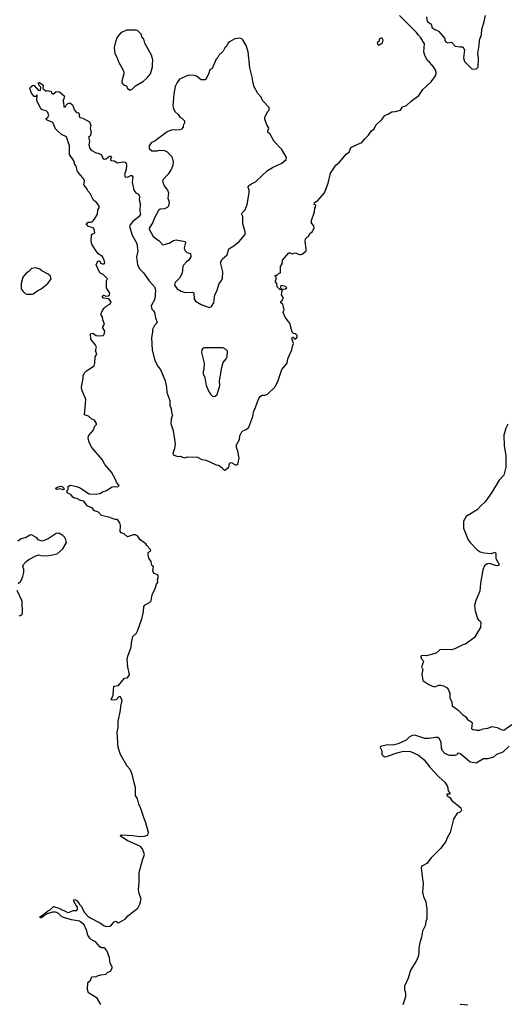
# Model space of a CAD drawing. Extents: x 2293139 to 2515392, y 824115 to 1006937.
# Tile 157 of 256: x 2397332 to 2402825, y 902790 to 913886. Entities that reach past the tile are written whole.
import ezdxf

# ---------------------------------------------------------------- set-up
doc = ezdxf.new("R2010")
doc.units = 0

msp = doc.modelspace()

# ---------------------------------------------------------------- linework, layer by layer
at = {"layer": '0CON10XD'}
for points in [[(2398184, 911295), (2398146, 911356), (2398139, 911395), (2398141, 911459), (2398149, 911471), (2398177, 911485), (2398173, 911525), (2398161, 911541), (2398108, 911555), (2398083, 911585), (2398105, 911604), (2398135, 911604), (2398150, 911610), (2398175, 911637), (2398209, 911695), (2398214, 911745), (2398229, 911765), (2398229, 911785), (2398203, 911823), (2398164, 911854), (2398128, 911928), (2398095, 911963), (2398089, 911985), (2398054, 912025), (2398062, 912065), (2398058, 912085), (2397983, 912175), (2397969, 912235), (2397955, 912254), (2397943, 912295), (2397895, 912367), (2397894, 912465), (2397858, 912565), (2397805, 912594), (2397750, 912640), (2397736, 912656), (2397706, 912726), (2397643, 912753), (2397630, 912765), (2397630, 912775), (2397645, 912782), (2397660, 912805), (2397651, 912841), (2397631, 912861), (2397585, 912870), (2397570, 912880), (2397527, 912975), (2397528, 913038), (2397518, 913022), (2397495, 913022), (2397465, 913060), (2397445, 913110), (2397454, 913126), (2397485, 913150), (2397496, 913146), (2397545, 913090), (2397568, 913092), (2397570, 913125), (2397552, 913145), (2397542, 913175), (2397555, 913178), (2397595, 913148), (2397592, 913112), (2397630, 913080), (2397645, 913088), (2397687, 913077), (2397692, 913062), (2397705, 913050), (2397715, 913050), (2397743, 913077), (2397780, 913075), (2397838, 913025), (2397830, 912995), (2397818, 912975), (2397826, 912956), (2397830, 912905), (2397845, 912900), (2397856, 912924), (2397875, 912942), (2397898, 912948), (2397927, 912925), (2397948, 912865), (2397972, 912842), (2397998, 912838), (2398001, 912801), (2398010, 912785), (2398045, 912778), (2398120, 912735), (2398132, 912695), (2398128, 912665), (2398136, 912615), (2398127, 912573), (2398108, 912562), (2398117, 912517), (2398110, 912475), (2398124, 912434), (2398138, 912415), (2398195, 912387), (2398217, 912383), (2398254, 912364), (2398270, 912325), (2398285, 912314), (2398305, 912320), (2398345, 912350), (2398355, 912350), (2398366, 912334), (2398355, 912320), (2398354, 912305), (2398365, 912298), (2398395, 912297), (2398435, 912274), (2398496, 912286), (2398520, 912280), (2398533, 912265), (2398536, 912245), (2398532, 912198), (2398513, 912143), (2398520, 912115), (2398545, 912113), (2398585, 912130), (2398595, 912130), (2398608, 912115), (2398600, 912055), (2398617, 911965), (2398642, 911935), (2398669, 911919), (2398682, 911895), (2398680, 911855), (2398691, 911815), (2398684, 911726), (2398692, 911695), (2398675, 911666), (2398608, 911612), (2398575, 911575), (2398570, 911555), (2398598, 911458), (2398653, 911365), (2398662, 911278), (2398647, 911215), (2398660, 911125), (2398684, 911074), (2398728, 911035), (2398790, 910945), (2398850, 910875), (2398863, 910837), (2398856, 910735), (2398812, 910662), (2398820, 910625), (2398840, 910605), (2398850, 910585), (2398862, 910525), (2398881, 910475), (2398851, 910439), (2398830, 910395), (2398830, 910365), (2398817, 910303), (2398823, 910163), (2398856, 910046), (2398893, 909975), (2398920, 909945), (2398972, 909815), (2398986, 909745), (2398990, 909685), (2399023, 909595), (2399023, 909535), (2399037, 909507), (2399044, 909454), (2399052, 909435), (2399039, 909385), (2399036, 909335), (2399062, 909255), (2399083, 909105), (2399077, 909053), (2399057, 908997), (2399062, 908982), (2399115, 908962), (2399145, 908968), (2399185, 908948), (2399225, 908961), (2399335, 908956), (2399385, 908929), (2399431, 908921), (2399545, 908868), (2399570, 908865), (2399605, 908842), (2399635, 908810), (2399645, 908810), (2399688, 908845), (2399697, 908885), (2399705, 908893), (2399715, 908896), (2399765, 908871), (2399779, 908871), (2399791, 908879), (2399806, 908945), (2399791, 909025), (2399773, 909065), (2399773, 909095), (2399808, 909155), (2399812, 909195), (2399835, 909240), (2399847, 909253), (2399884, 909266), (2399913, 909295), (2399960, 909415), (2399968, 909475), (2399988, 909515), (2400010, 909580), (2400025, 909616), (2400045, 909644), (2400065, 909656), (2400096, 909656), (2400122, 909665), (2400205, 909744), (2400241, 909809), (2400285, 909945), (2400346, 910015), (2400354, 910065), (2400399, 910165), (2400404, 910205), (2400416, 910236), (2400398, 910295), (2400405, 910308), (2400415, 910310), (2400425, 910290), (2400442, 910288), (2400457, 910307), (2400457, 910327), (2400448, 910338), (2400437, 910347), (2400415, 910350), (2400402, 910365), (2400377, 910465), (2400355, 910487), (2400323, 910535), (2400302, 910585), (2400300, 910595), (2400310, 910615), (2400302, 910665), (2400295, 910680), (2400273, 910695), (2400275, 910710), (2400290, 910720), (2400302, 910745), (2400302, 910755), (2400283, 910787), (2400290, 910835), (2400302, 910848), (2400327, 910853), (2400340, 910865), (2400325, 910880), (2400275, 910890), (2400270, 910865), (2400280, 910855), (2400280, 910845), (2400265, 910840), (2400232, 910875), (2400230, 910915), (2400213, 910933), (2400215, 910950), (2400220, 910955), (2400220, 910985), (2400210, 910995), (2400212, 911008), (2400232, 911008), (2400255, 911030), (2400270, 911035), (2400272, 911105), (2400290, 911135), (2400293, 911177), (2400365, 911258), (2400375, 911260), (2400405, 911247), (2400435, 911258), (2400485, 911239), (2400501, 911239), (2400515, 911242), (2400558, 911282), (2400561, 911305), (2400549, 911385), (2400552, 911415), (2400589, 911451), (2400600, 911475), (2400630, 911500), (2400648, 911542), (2400644, 911564), (2400618, 911595), (2400618, 911625), (2400655, 911720), (2400658, 911762), (2400666, 911774), (2400667, 911797), (2400650, 911805), (2400652, 911825), (2400692, 911848), (2400764, 911936), (2400808, 912045), (2400832, 912155), (2400895, 912248), (2400935, 912282), (2401014, 912375), (2401045, 912395), (2401063, 912447), (2401132, 912478), (2401187, 912503), (2401220, 912545), (2401262, 912585), (2401297, 912633), (2401325, 912657), (2401345, 912699), (2401410, 912760), (2401445, 912808), (2401480, 912820), (2401525, 912846), (2401565, 912851), (2401622, 912868), (2401644, 912906), (2401691, 912919), (2401741, 912969), (2401829, 913031), (2401875, 913099), (2401968, 913185), (2402018, 913255), (2402022, 913278), (2402019, 913315), (2401995, 913355), (2401949, 913409), (2401925, 913428), (2401895, 913483), (2401883, 913525), (2401891, 913615), (2401852, 913682), (2401822, 913715), (2401803, 913743), (2401612, 913932)], [(2401915, 913920), (2401918, 913885), (2401927, 913867), (2401966, 913835), (2401977, 913795), (2402015, 913771), (2402045, 913762), (2402055, 913752), (2402120, 913675), (2402121, 913651), (2402132, 913635), (2402155, 913627), (2402195, 913632), (2402238, 913588), (2402295, 913580), (2402325, 913582), (2402341, 913545), (2402331, 913455), (2402344, 913414), (2402425, 913332), (2402435, 913328), (2402477, 913333), (2402498, 913352), (2402502, 913455), (2402494, 913504), (2402509, 913595), (2402511, 913655), (2402535, 913720), (2402538, 913775), (2402566, 913864), (2402579, 913935)], [(2398575, 913093), (2398600, 913105), (2398635, 913142), (2398727, 913195), (2398770, 913230), (2398804, 913275), (2398830, 913355), (2398827, 913385), (2398832, 913435), (2398818, 913485), (2398743, 913623), (2398730, 913665), (2398713, 913683), (2398700, 913725), (2398660, 913765), (2398645, 913770), (2398535, 913770), (2398472, 913738), (2398432, 913688), (2398411, 913635), (2398396, 913574), (2398404, 913504), (2398426, 913465), (2398448, 913405), (2398496, 913325), (2398506, 913296), (2398506, 913275), (2398482, 913195), (2398483, 913173), (2398503, 913153), (2398535, 913140), (2398545, 913110), (2398575, 913093)], [(2399465, 910643), (2399492, 910655), (2399520, 910695), (2399529, 910785), (2399554, 910825), (2399581, 910915), (2399601, 910939), (2399616, 910975), (2399620, 911045), (2399595, 911150), (2399618, 911192), (2399668, 911235), (2399690, 911305), (2399745, 911336), (2399805, 911386), (2399874, 911465), (2399872, 911495), (2399846, 911585), (2399847, 911665), (2399834, 911695), (2399840, 911710), (2399871, 911745), (2399896, 911805), (2399917, 911935), (2399917, 911965), (2399907, 911995), (2399910, 912015), (2399942, 912038), (2399990, 912060), (2400124, 912186), (2400180, 912220), (2400285, 912268), (2400335, 912310), (2400338, 912335), (2400284, 912424), (2400198, 912515), (2400152, 912595), (2400128, 912618), (2400128, 912635), (2400138, 912665), (2400115, 912700), (2400092, 912765), (2400092, 912785), (2400124, 912846), (2400142, 912865), (2400142, 912895), (2400066, 912975), (2400051, 913015), (2400014, 913054), (2399975, 913130), (2399957, 913185), (2399953, 913225), (2399926, 913345), (2399906, 913525), (2399883, 913595), (2399845, 913660), (2399835, 913670), (2399805, 913678), (2399755, 913670), (2399695, 913638), (2399682, 913625), (2399662, 913585), (2399645, 913570), (2399625, 913530), (2399595, 913500), (2399584, 913496), (2399565, 913460), (2399545, 913440), (2399500, 913335), (2399475, 913320), (2399462, 913285), (2399457, 913263), (2399425, 913210), (2399378, 913208), (2399325, 913248), (2399295, 913258), (2399235, 913262), (2399132, 913215), (2399105, 913180), (2399083, 913135), (2399069, 913051), (2399058, 912915), (2399064, 912884), (2399081, 912851), (2399116, 912816), (2399137, 912787), (2399160, 912775), (2399187, 912747), (2399188, 912725), (2399172, 912695), (2399172, 912675), (2399156, 912654), (2399136, 912644), (2399039, 912641), (2398995, 912623), (2398858, 912522), (2398813, 912497), (2398789, 912465), (2398790, 912435), (2398820, 912410), (2398885, 912410), (2398905, 912417), (2398965, 912412), (2398995, 912398), (2399048, 912345), (2399062, 912285), (2399057, 912245), (2399042, 912205), (2399006, 912144), (2398948, 912085), (2398940, 912065), (2398959, 912015), (2398998, 911965), (2399010, 911935), (2399001, 911875), (2399016, 911835), (2399010, 911785), (2398995, 911768), (2398965, 911756), (2398915, 911750), (2398895, 911737), (2398851, 911655), (2398831, 911599), (2398794, 911545), (2398792, 911525), (2398835, 911443), (2398905, 911393), (2398945, 911350), (2399015, 911369), (2399065, 911396), (2399095, 911404), (2399197, 911385), (2399201, 911375), (2399184, 911315), (2399188, 911298), (2399195, 911282), (2399215, 911262), (2399255, 911250), (2399260, 911215), (2399236, 911175), (2399211, 911159), (2399179, 911121), (2399171, 911105), (2399161, 911029), (2399132, 910975), (2399084, 910925), (2399076, 910895), (2399106, 910855), (2399150, 910825), (2399195, 910812), (2399275, 910817), (2399295, 910807), (2399299, 910735), (2399313, 910715), (2399376, 910676), (2399465, 910643)], [(2401375, 913600), (2401418, 913625), (2401428, 913655), (2401417, 913677), (2401403, 913677), (2401380, 913665), (2401380, 913645), (2401360, 913625), (2401362, 913612), (2401375, 913600)], [(2398247, 902787), (2398205, 902860), (2398109, 902919), (2398096, 902955), (2398100, 903035), (2398129, 903061), (2398145, 903098), (2398195, 903102), (2398208, 903112), (2398248, 903122), (2398302, 903128), (2398325, 903152), (2398357, 903163), (2398376, 903205), (2398350, 903255), (2398344, 903315), (2398315, 903396), (2398289, 903425), (2398255, 903428), (2398236, 903436), (2398195, 903486), (2398172, 903502), (2398139, 903519), (2398122, 903535), (2398099, 903569), (2398086, 903625), (2398058, 903685), (2398005, 903726), (2397915, 903742), (2397825, 903768), (2397798, 903785), (2397767, 903817), (2397735, 903828), (2397702, 903828), (2397642, 903808), (2397602, 903788), (2397593, 903775), (2397575, 903764), (2397562, 903765), (2397558, 903775), (2397617, 903813), (2397645, 903841), (2397674, 903856), (2397715, 903892), (2397775, 903875), (2397876, 903826), (2397895, 903828), (2397935, 903847), (2397975, 903849), (2397984, 903865), (2397984, 903885), (2397965, 903909), (2397942, 903955), (2397942, 903968), (2397955, 903973), (2397981, 903955), (2398010, 903910), (2398026, 903895), (2398064, 903825), (2398101, 903785), (2398135, 903761), (2398243, 903703), (2398285, 903674), (2398305, 903668), (2398355, 903672), (2398395, 903720), (2398415, 903728), (2398445, 903710), (2398525, 903752), (2398552, 903788), (2398662, 903875), (2398685, 903920), (2398701, 903975), (2398677, 904037), (2398669, 904085), (2398680, 904165), (2398680, 904275), (2398715, 904413), (2398739, 904479), (2398715, 904541), (2398695, 904569), (2398544, 904635), (2398468, 904685), (2398470, 904695), (2398481, 904699), (2398608, 904692), (2398685, 904681), (2398735, 904686), (2398774, 904696), (2398782, 904725), (2398755, 904835), (2398733, 904885), (2398698, 904995), (2398673, 905045), (2398658, 905105), (2398637, 905145), (2398638, 905235), (2398620, 905285), (2398598, 905385), (2398577, 905435), (2398544, 905474), (2398469, 905605), (2398443, 905683), (2398431, 905855), (2398442, 905915), (2398441, 905979), (2398468, 906105), (2398470, 906145), (2398486, 906216), (2398465, 906258), (2398450, 906255), (2398418, 906222), (2398375, 906217), (2398364, 906224), (2398386, 906275), (2398391, 906375), (2398445, 906382), (2398514, 906466), (2398545, 906471), (2398570, 906505), (2398549, 906589), (2398543, 906675), (2398549, 906715), (2398587, 906815), (2398590, 906865), (2398605, 906935), (2398643, 906967), (2398665, 907008), (2398713, 907145), (2398727, 907217), (2398730, 907275), (2398745, 907291), (2398795, 907319), (2398812, 907338), (2398824, 907405), (2398860, 907475), (2398875, 907525), (2398888, 907545), (2398885, 907575), (2398897, 907615), (2398885, 907629), (2398849, 907645), (2398838, 907658), (2398833, 907675), (2398840, 907725), (2398820, 907735), (2398812, 907782), (2398788, 907818), (2398778, 907855), (2398778, 907875), (2398784, 907886), (2398808, 907902), (2398807, 907917), (2398765, 907960), (2398755, 907980), (2398690, 908025), (2398662, 908065), (2398635, 908082), (2398615, 908082), (2398545, 908060), (2398511, 908091), (2398474, 908104), (2398463, 908117), (2398468, 908185), (2398460, 908215), (2398435, 908252), (2398403, 908253), (2398348, 908278), (2398255, 908298), (2398220, 908335), (2398175, 908352), (2398150, 908385), (2398095, 908403), (2398055, 908462), (2398018, 908468), (2397975, 908490), (2397950, 908495), (2397932, 908505), (2397910, 908535), (2397872, 908552), (2397862, 908575), (2397878, 908592), (2397880, 908625), (2397892, 908638), (2397905, 908640), (2397975, 908625), (2398017, 908607), (2398115, 908541), (2398192, 908538), (2398235, 908548), (2398271, 908569), (2398303, 908577), (2398375, 908620), (2398405, 908626), (2398438, 908622), (2398452, 908635), (2398425, 908668), (2398411, 908705), (2398366, 908786), (2398293, 908875), (2398261, 908931), (2398145, 909066), (2398117, 909115), (2398104, 909166), (2398106, 909195), (2398161, 909255), (2398177, 909305), (2398196, 909324), (2398198, 909335), (2398175, 909373), (2398146, 909386), (2398108, 909418), (2398063, 909435), (2398076, 909605), (2398032, 909715), (2398027, 909745), (2398048, 909845), (2398048, 909875), (2398065, 909912), (2398085, 909928), (2398172, 909985), (2398180, 910015), (2398182, 910085), (2398200, 910115), (2398188, 910155), (2398196, 910196), (2398184, 910225), (2398132, 910285), (2398131, 910345), (2398155, 910353), (2398195, 910328), (2398226, 910324), (2398272, 910328), (2398285, 910340), (2398292, 910375), (2398269, 910415), (2398269, 910425), (2398286, 910455), (2398269, 910505), (2398267, 910537), (2398250, 910555), (2398250, 910575), (2398265, 910610), (2398284, 910636), (2398305, 910657), (2398348, 910682), (2398360, 910695), (2398361, 910705), (2398335, 910740), (2398278, 910748), (2398262, 910765), (2398275, 910780), (2398305, 910772), (2398335, 910773), (2398344, 910786), (2398346, 910805), (2398311, 910865), (2398312, 910945), (2398320, 910965), (2398272, 911015), (2398246, 911026), (2398232, 911042), (2398193, 911125), (2398214, 911166), (2398225, 911170), (2398236, 911166), (2398242, 911142), (2398265, 911134), (2398284, 911136), (2398290, 911145), (2398285, 911178), (2398267, 911217), (2398216, 911246), (2398184, 911295)], [(2397413, 910793), (2397465, 910793), (2397485, 910798), (2397538, 910835), (2397575, 910853), (2397648, 910912), (2397688, 910965), (2397678, 910995), (2397655, 911018), (2397582, 911055), (2397558, 911075), (2397515, 911090), (2397466, 911084), (2397435, 911050), (2397405, 911030), (2397368, 910985), (2397348, 910915), (2397348, 910855), (2397372, 910822), (2397395, 910800), (2397413, 910793)], [(2399515, 909639), (2399535, 909642), (2399556, 909664), (2399588, 909762), (2399584, 909816), (2399610, 909965), (2399626, 910024), (2399660, 910065), (2399668, 910085), (2399672, 910152), (2399650, 910175), (2399625, 910188), (2399415, 910190), (2399400, 910185), (2399383, 910167), (2399380, 910135), (2399410, 910015), (2399408, 909945), (2399398, 909922), (2399399, 909895), (2399416, 909855), (2399434, 909765), (2399465, 909690), (2399480, 909665), (2399504, 909644), (2399515, 909639)], [(2402832, 909328), (2402807, 909283), (2402785, 909205), (2402790, 909085), (2402807, 908975), (2402809, 908915), (2402807, 908845), (2402786, 908755), (2402733, 908697), (2402648, 908555), (2402575, 908452), (2402525, 908409), (2402485, 908362), (2402362, 908288), (2402331, 908235), (2402331, 908155), (2402385, 908025), (2402407, 907995), (2402485, 907911), (2402520, 907890), (2402565, 907878), (2402645, 907871), (2402688, 907885), (2402697, 907867), (2402694, 907815), (2402732, 907745), (2402728, 907735), (2402705, 907731), (2402625, 907756), (2402597, 907753), (2402569, 907731), (2402548, 907685), (2402522, 907535), (2402517, 907445), (2402469, 907341), (2402456, 907285), (2402463, 907223), (2402489, 907139), (2402495, 907125), (2402523, 907105), (2402526, 907096), (2402523, 907037), (2402496, 906995), (2402456, 906925), (2402355, 906848), (2402325, 906841), (2402235, 906797), (2402195, 906785), (2402115, 906789), (2402066, 906784), (2402025, 906749), (2401915, 906719), (2401865, 906720), (2401852, 906715), (2401850, 906705), (2401856, 906686), (2401875, 906670), (2401880, 906655), (2401860, 906595), (2401872, 906565), (2401863, 906515), (2401875, 906440), (2401940, 906395), (2401984, 906374), (2402005, 906368), (2402055, 906387), (2402075, 906388), (2402108, 906378), (2402146, 906355), (2402161, 906335), (2402176, 906296), (2402177, 906245), (2402199, 906195), (2402203, 906153), (2402269, 906109), (2402321, 906055), (2402355, 906033), (2402375, 905998), (2402416, 905976), (2402428, 905962), (2402422, 905895), (2402445, 905882), (2402455, 905888), (2402478, 905878), (2402515, 905878), (2402554, 905896), (2402605, 905901), (2402655, 905921), (2402709, 905909), (2402755, 905886), (2402785, 905881), (2402876, 905944)], [(2397825, 908588), (2397785, 908598), (2397755, 908590), (2397744, 908594), (2397740, 908605), (2397755, 908619), (2397795, 908630), (2397809, 908625), (2397829, 908605), (2397832, 908595), (2397825, 908588)], [(2397317, 907533), (2397345, 907560), (2397369, 907611), (2397378, 907655), (2397378, 907695), (2397367, 907725), (2397374, 907746), (2397405, 907780), (2397435, 907801), (2397514, 907846), (2397544, 907856), (2397575, 907847), (2397635, 907846), (2397685, 907850), (2397755, 907866), (2397817, 907923), (2397858, 907995), (2397854, 908024), (2397836, 908056), (2397818, 908075), (2397775, 908099), (2397742, 908095), (2397655, 908037), (2397585, 908010), (2397540, 908025), (2397525, 908048), (2397465, 908080), (2397445, 908077), (2397405, 908052), (2397348, 908035), (2397312, 908008)], [(2397325, 907168), (2397355, 907178), (2397365, 907200), (2397359, 907335), (2397304, 907455)], [(2402845, 905698), (2402775, 905630), (2402703, 905607), (2402670, 905575), (2402605, 905556), (2402555, 905557), (2402474, 905506), (2402405, 905517), (2402345, 905570), (2402295, 905611), (2402275, 905619), (2402260, 905615), (2402255, 905600), (2402235, 905593), (2402175, 905593), (2402120, 905615), (2402092, 905652), (2402083, 905675), (2402080, 905745), (2402058, 905785), (2402043, 905797), (2402015, 905798), (2401946, 905784), (2401896, 905786), (2401795, 905820), (2401765, 905822), (2401724, 905806), (2401685, 905766), (2401594, 905726), (2401535, 905711), (2401475, 905715), (2401398, 905695), (2401394, 905685), (2401410, 905645), (2401412, 905605), (2401425, 905589), (2401445, 905579), (2401465, 905581), (2401595, 905629), (2401655, 905642), (2401735, 905638), (2401825, 905599), (2401889, 905545), (2401951, 905461), (2402052, 905352), (2402122, 905295), (2402153, 905245), (2402160, 905195), (2402180, 905165), (2402175, 905160), (2402145, 905160), (2402144, 905145), (2402179, 905119), (2402201, 905085), (2402303, 905005), (2402308, 904975), (2402285, 904953), (2402262, 904945), (2402220, 904875), (2402183, 904725), (2402143, 904657), (2402131, 904625), (2402074, 904546), (2401969, 904441), (2401919, 904375), (2401863, 904347), (2401853, 904327), (2401877, 904145), (2401869, 904055), (2401880, 904005), (2401907, 903945), (2401917, 903857), (2401917, 903755), (2401906, 903724), (2401899, 903675), (2401869, 903615), (2401860, 903545), (2401838, 903482), (2401827, 903425), (2401829, 903375), (2401820, 903325), (2401798, 903275), (2401735, 903175), (2401709, 903085), (2401666, 902995), (2401667, 902955), (2401679, 902915), (2401678, 902875), (2401647, 902783)], [(2402293, 902787), (2402299, 902791), (2402380, 902785)]]:
    msp.add_lwpolyline(points, dxfattribs=at)

doc.saveas('drawing.dxf')
